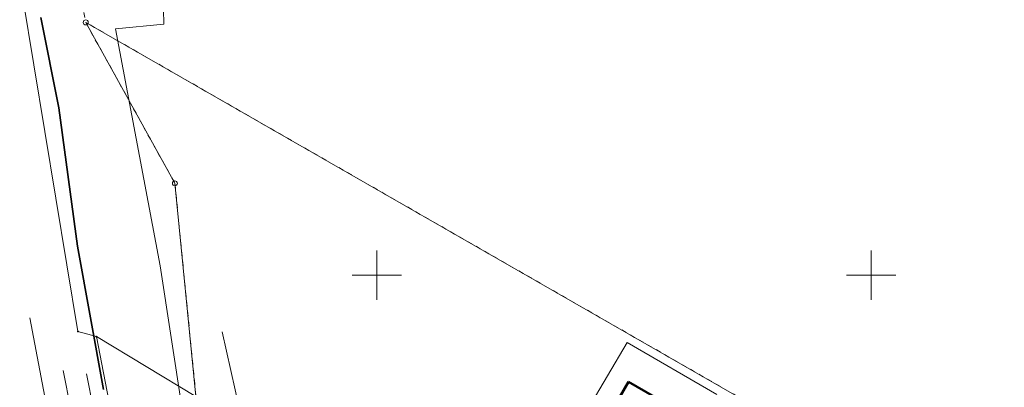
# Model space of a CAD drawing. Header units: millimetres. Extents: x 7509325 to 7510261, y 5702462 to 5703755.
# Tile 19 of 26: x 7509714 to 7509813, y 5702939 to 5702976. Entities that reach past the tile are written whole.
import ezdxf

# ---------------------------------------------------------------- set-up
doc = ezdxf.new("R2010")
doc.units = ezdxf.units.MM
for name, pattern in [('1_OTKC', [1.5, 1, -0.5]), ('1_OTKR', [0]), ('3_EGBU_A', [0]), ('4_SULO', [0]), ('4_SUTP_A', [0]), ('4_SUWP', [0]), ('GDE', [0]), ('GUZ', [1, 0.5, -0.5])]:
    doc.linetypes.add(name, pattern=pattern)
for name, color, linetype, lineweight in [('4_Siatka', 7, 'Continuous', 18), ('Dzialki', 7, 'GDE', 18), ('EGBB_L_0', 7, '3_EGBU_A', 50), ('OTK_L_2', 7, '1_OTKC', 18), ('OTK_L_5', 7, 'Continuous', 18), ('Punkty', 7, 'Continuous', 18), ('SUL_L_1', 7, '4_SULO', 35), ('SUWP_L_0', 5, '4_SUWP', 18), ('Uzytki', 7, 'GUZ', 18)]:
    doc.layers.add(name, color=color, linetype=linetype, lineweight=lineweight)
doc.layers.add('SUTP_L_0', color=7, linetype='4_SUTP_A', lineweight=18, true_color=0xff9100)

# ---------------------------------------------------------------- blocks, each defined once
blk = doc.blocks.new('GRO')
at = {"linetype": 'Continuous'}
blk.add_circle((0, 0), 0.045, dxfattribs=at)
blk = doc.blocks.new('GRT')
at = {"linetype": 'Continuous'}
blk.add_circle((0, 0), 0.25, dxfattribs=at)

msp = doc.modelspace()

# ---------------------------------------------------------------- linework, layer by layer
at = {"layer": '4_Siatka', "lineweight": 18, "flags": 128}
for points in [[(7509750, 5702947.5), (7509750, 5702952.5)], [(7509800, 5702947.5), (7509800, 5702952.5)], [(7509747.5, 5702950), (7509752.5, 5702950)], [(7509797.5, 5702950), (7509802.5, 5702950)]]:
    msp.add_lwpolyline(points, dxfattribs=at)
at = {"layer": 'Dzialki'}
for p, q in [((7509713.88, 5702979.96), (7509719.77, 5702944.29)), ((7509720.56, 5702975.58), (7510043.03, 5702790.43)), ((7509729.58, 5702959.29), (7509720.56, 5702975.58)), ((7509731.71, 5702937.72), (7509729.58, 5702959.29)), ((7509719.77, 5702944.29), (7509721.64, 5702943.77)), ((7509721.64, 5702943.77), (7509730.34, 5702899.35)), ((7509721.64, 5702943.77), (7509731.71, 5702937.72))]:
    msp.add_line(p, q, dxfattribs=at)
at = {"layer": 'EGBB_L_0', "linetype": '3_EGBU_A'}
for p, q in [((7509769.23, 5702928.45), (7509775.45, 5702939.2)), ((7509775.45, 5702939.2), (7509807, 5702921.06))]:
    msp.add_line(p, q, dxfattribs=at)
at = {"layer": 'OTK_L_2', "linetype": '1_OTKC'}
msp.add_line((7509807.003, 5702921.062), (7509775.45, 5702939.2), dxfattribs=at)
at = {"layer": 'OTK_L_5', "linetype": '1_OTKR'}
for p, q in [((7509718.29, 5702940.35), (7509723.85, 5702911.5)), ((7509726.2, 5702911.74), (7509720.63, 5702940.02))]:
    msp.add_line(p, q, dxfattribs=at)
at = {"layer": 'SUL_L_1', "linetype": '4_SULO'}
for p, q in [((7509717.845, 5702966.916), (7509716.03, 5702976.078)), ((7509719.711, 5702952.915), (7509717.845, 5702966.916)), ((7509722.354, 5702938.413), (7509719.711, 5702952.915))]:
    msp.add_line(p, q, dxfattribs=at)
at = {"layer": 'SUTP_L_0', "linetype": '4_SUTP_A'}
for p, q in [((7509714.909, 5702945.668), (7509718.953, 5702924.481)), ((7509738.754, 5702924.784), (7509734.351, 5702944.25))]:
    msp.add_line(p, q, dxfattribs=at)
at = {"layer": 'SUWP_L_0', "linetype": '4_SUWP'}
for p, q in [((7509728.434, 5702976.896), (7509728.455, 5702975.386)), ((7509728.455, 5702975.386), (7509723.566, 5702974.93)), ((7509723.566, 5702974.93), (7509728.103, 5702950.953)), ((7509728.103, 5702950.953), (7509732.739, 5702920.497)), ((7509775.306, 5702943.177), (7509771.283, 5702936.332)), ((7509784.382, 5702937.917), (7509775.306, 5702943.177))]:
    msp.add_line(p, q, dxfattribs=at)
at = {"layer": 'Uzytki'}
for p, q in [((7509718.32, 5702987.39), (7509720.56, 5702975.58)), ((7509827.24, 5702914.32), (7509720.56, 5702975.58)), ((7509720.56, 5702975.58), (7509729.58, 5702959.29)), ((7509729.58, 5702959.29), (7509731.71, 5702937.72))]:
    msp.add_line(p, q, dxfattribs=at)

# ---------------------------------------------------------------- block references
at = {"layer": 'Punkty'}
for name, p in [('GRT', (7509720.56, 5702975.58)), ('GRT', (7509729.58, 5702959.29)), ('GRO', (7509719.77, 5702944.29)), ('GRO', (7509721.64, 5702943.77))]:
    msp.add_blockref(name, p, dxfattribs=at)

doc.saveas('drawing.dxf')
